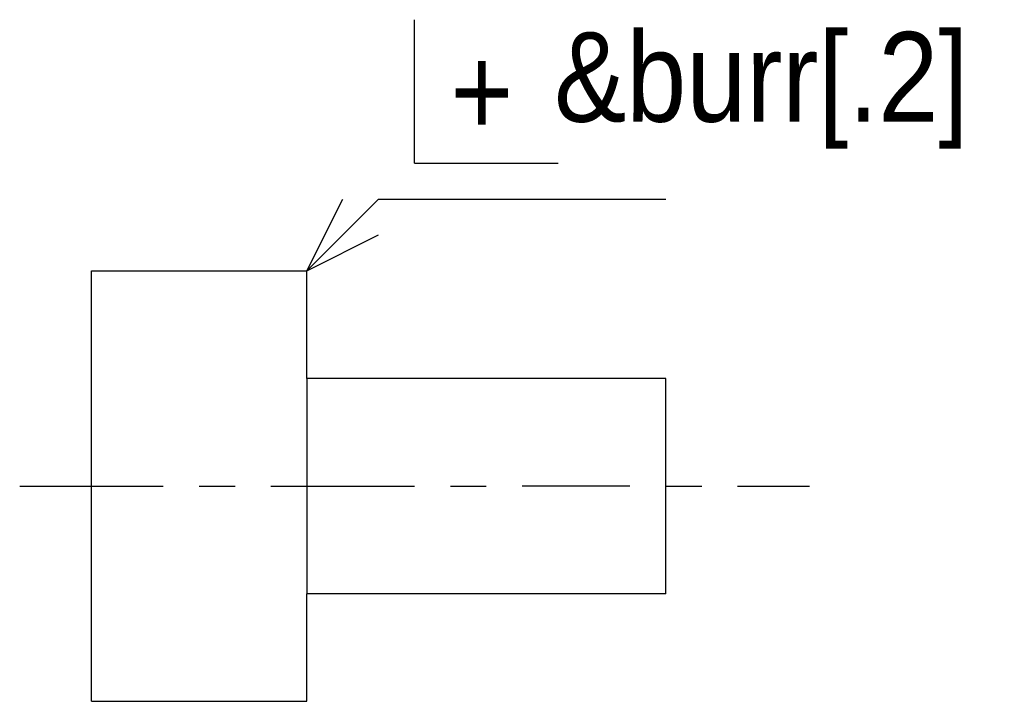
# Model space of a CAD drawing. Header units: millimetres. Extents: x 0 to 2754, y -804 to 1485.
# Tile 24 of 27: x 1189 to 1277, y -804 to -743. Entities that reach past the tile are written whole.
import ezdxf

# ---------------------------------------------------------------- set-up
doc = ezdxf.new("R2010")
doc.units = ezdxf.units.MM
doc.header["$LTSCALE"] = 115.5
doc.layers.get('0').update_dxf_attribs({"linetype": 'CONTINUOUS'})
doc.styles.get("Standard").update_dxf_attribs({"font": 'txt', "width": 0.9})

# ---------------------------------------------------------------- blocks, each defined once
blk = doc.blocks.new('ISO_13715_1_BL2', base_point=(1245.692, -773.387))
at = {"color": 7, "linetype": 'Continuous'}
for p, q in [((1224.665, -755.787), (1224.665, -742.987)), ((1224.665, -755.787), (1237.465, -755.787)), ((1215.065, -765.387), (1221.465, -758.987)), ((1215.065, -765.387), (1218.265, -758.987)), ((1221.465, -758.987), (1247.065, -758.987)), ((1215.065, -765.387), (1221.465, -762.187)), ((1195.865, -765.387), (1215.065, -765.387)), ((1195.865, -803.787), (1195.865, -765.387)), ((1215.065, -774.987), (1215.065, -765.387)), ((1247.065, -774.987), (1215.065, -774.987)), ((1215.065, -774.987), (1215.065, -794.187)), ((1247.065, -794.187), (1247.065, -774.987)), ((1189.465, -784.587), (1202.265, -784.587)), ((1205.465, -784.587), (1208.665, -784.587)), ((1211.865, -784.587), (1224.665, -784.587)), ((1227.865, -784.587), (1231.065, -784.587)), ((1243.865, -784.587), (1234.265, -784.587)), ((1247.065, -784.587), (1250.265, -784.587)), ((1253.465, -784.587), (1259.865, -784.587)), ((1247.065, -794.187), (1215.065, -794.187)), ((1215.065, -803.787), (1215.065, -794.187)), ((1195.865, -803.787), (1215.065, -803.787))]:
    blk.add_line(p, q, dxfattribs=at)
at = {"color": 2, "linetype": 'Continuous', "width": 0.9}
for s, p in [('&burr[.2]', (1237.118, -752.088)), ('+', (1227.865, -753.387))]:
    blk.add_text(s, height=8, dxfattribs=at).set_placement(p)

msp = doc.modelspace()

# ---------------------------------------------------------------- block references
at = {"color": 2, "linetype": 'Continuous'}
msp.add_blockref('ISO_13715_1_BL2', (1245.692, -773.387), dxfattribs=at)

doc.saveas('drawing.dxf')
